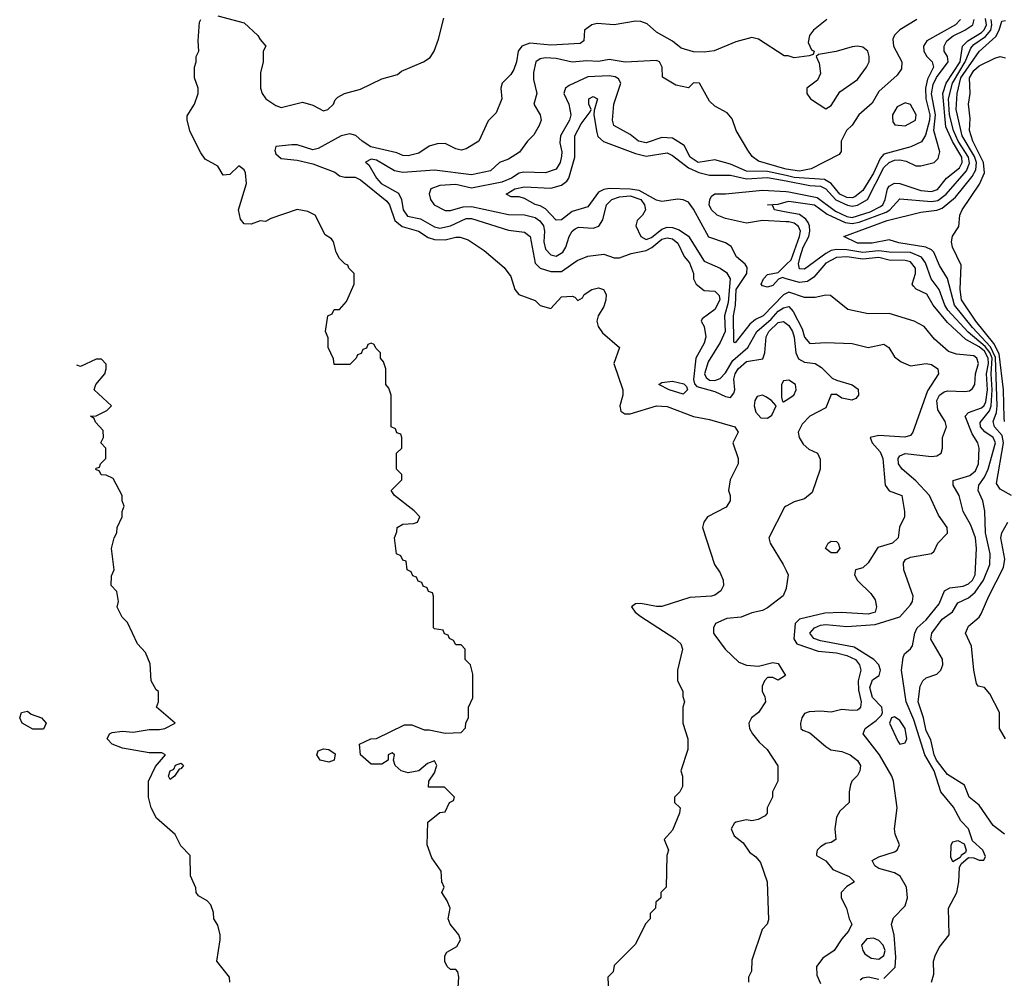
# Model space of a CAD drawing. Header units: inches. Extents: x 2710684 to 2828758, y 857022 to 965663.
# Tile 192 of 256: x 2717101 to 2720825, y 931825 to 935449. Entities that reach past the tile are written whole.
import ezdxf

# ---------------------------------------------------------------- set-up
doc = ezdxf.new("R2010")
doc.units = ezdxf.units.IN
doc.header["$MEASUREMENT"] = 0
doc.layers.add('C7913', color=7, linetype='Continuous')
doc.layers.add('C7923', color=7, linetype='Continuous')

msp = doc.modelspace()

# ---------------------------------------------------------------- linework, layer by layer
at = {"layer": 'C7913', "color": 4}
for points, elevation in [([(2717850, 935464.7), (2717950, 935438), (2718002, 935390), (2718010, 935374), (2718032, 935350), (2718022, 935330), (2718022, 935290), (2718011.6, 935248.4), (2718011.3, 935190), (2718018, 935170), (2718032, 935150), (2718070, 935124.7), (2718090, 935118), (2718170, 935138), (2718210, 935126), (2718250, 935104.7), (2718266, 935110), (2718288, 935130), (2718294, 935146), (2718304, 935156), (2718329.1, 935170.9), (2718390, 935187.3), (2718470, 935226), (2718530, 935242), (2718544.7, 935255.3), (2718628, 935290), (2718652.9, 935307.1), (2718668.7, 935330), (2718684.7, 935375.3), (2718704.5, 935455.5)], 44), ([(2718759, 931790), (2718762, 931830), (2718758, 931850), (2718750, 931858), (2718730, 931858), (2718718, 931870), (2718709.1, 931889.1), (2718709, 931910), (2718716.4, 931923.6), (2718754.6, 931945.4), (2718768, 931970), (2718762, 931990), (2718729.4, 932029.4), (2718722, 932050), (2718728.7, 932090), (2718718, 932118), (2718698, 932150), (2718706, 932170), (2718698, 932190), (2718695.3, 932230), (2718660.2, 932280.2), (2718642, 932330), (2718644, 932416), (2718690, 932452), (2718710, 932454), (2718726, 932490), (2718742, 932498), (2718746, 932510), (2718708, 932548), (2718647.3, 932547.3), (2718648, 932570), (2718670, 932602), (2718679, 932630), (2718670, 932648), (2718642.8, 932637.2), (2718610.7, 932609.3), (2718570, 932602), (2718544, 932610), (2718521.2, 932630), (2718514, 932650), (2718518, 932670), (2718510, 932678), (2718494, 932670), (2718494, 932650), (2718470, 932635.3), (2718430, 932635.3), (2718389.2, 932670), (2718386, 932710), (2718428.9, 932731.1), (2718450, 932732), (2718556.4, 932783.6), (2718583.6, 932783.6), (2718630, 932764.7), (2718650, 932764.7), (2718710, 932752), (2718770, 932754), (2718787.3, 932772.7), (2718788.4, 932791.6), (2718798, 932810), (2718798, 932850), (2718814.6, 932885.4), (2718814.6, 932974.6), (2718806, 933010), (2718786, 933030), (2718786, 933070), (2718770, 933086), (2718750, 933086), (2718742, 933102), (2718726, 933110), (2718722, 933122), (2718707.3, 933127.3), (2718702, 933142), (2718670, 933146), (2718666, 933150), (2718666, 933270), (2718662, 933282), (2718647.3, 933287.3), (2718642, 933302), (2718627.3, 933307.3), (2718622, 933322), (2718607.3, 933327.3), (2718602, 933342), (2718587.3, 933347.3), (2718582, 933362), (2718566, 933370), (2718562, 933402), (2718550, 933406), (2718542, 933422), (2718526, 933430), (2718518, 933490), (2718527.3, 933512.7), (2718528, 933530), (2718550, 933542), (2718590, 933544.7), (2718606, 933550), (2718614, 933570), (2718592.5, 933592.5), (2718518, 933650), (2718506, 933670), (2718546, 933710), (2718546, 933730), (2718526, 933750), (2718526, 933810), (2718546, 933830), (2718546, 933870), (2718542, 933882), (2718527.3, 933887.3), (2718522, 933902), (2718506, 933910), (2718506, 934030), (2718496.4, 934056.4), (2718486, 934070), (2718486, 934130), (2718476.4, 934156.4), (2718466, 934170), (2718466, 934190), (2718447.3, 934207.3), (2718442, 934222), (2718430, 934226), (2718418, 934222), (2718412.7, 934207.3), (2718398, 934202), (2718392.7, 934187.3), (2718378, 934182), (2718374, 934170), (2718350, 934146), (2718290, 934146), (2718287.3, 934167.3), (2718268, 934210), (2718267.3, 934247.3), (2718258, 934270), (2718266, 934330), (2718282, 934338), (2718290, 934354), (2718310, 934354), (2718336.4, 934383.6), (2718366, 934450), (2718366, 934490), (2718346, 934510), (2718342, 934522), (2718330, 934526), (2718310, 934546), (2718298, 934570), (2718288, 934610), (2718280.4, 934620.4), (2718256.4, 934636.4), (2718218, 934710), (2718190, 934724), (2718150, 934731.6), (2718050, 934698), (2718030, 934686), (2718010, 934689), (2717976.4, 934676.4), (2717950, 934678), (2717935.3, 934695.3), (2717928.7, 934730), (2717958, 934830), (2717955.1, 934870), (2717950, 934882), (2717930, 934897.2), (2717895.3, 934864.7), (2717870, 934862), (2717850, 934895.3), (2717802, 934922), (2717785.6, 934945.6), (2717745.6, 935025.6), (2717734, 935070), (2717734.6, 935085.4), (2717762, 935130), (2717775.3, 935170), (2717775.3, 935190), (2717762, 935230), (2717762, 935270), (2717768.7, 935290), (2717768.7, 935310), (2717778, 935330), (2717775.3, 935370), (2717780.2, 935439.8), (2717786, 935450)], 44), ([(2720000, 935312.7), (2719992.7, 935312.7), (2719895.3, 935375.3), (2719870, 935382), (2719810, 935366), (2719727.7, 935332.3), (2719690, 935326.4), (2719650, 935328.5), (2719602.4, 935342.4), (2719570, 935368), (2719510, 935402.8), (2719473.8, 935433.8), (2719450, 935443.1), (2719430, 935443.6), (2719350, 935430.3), (2719285.2, 935434.8), (2719265.2, 935430), (2719237.2, 935410), (2719234, 935370), (2719220.2, 935359.8), (2719110, 935353.4), (2719030, 935360.2), (2719000.5, 935350), (2718985.7, 935330), (2718980.5, 935290), (2718970, 935261), (2718958, 935242), (2718925.2, 935210), (2718921.2, 935190), (2718924, 935150), (2718903.2, 935096.8), (2718872.7, 935067.3), (2718837.2, 934990), (2718790, 934960.7), (2718770, 934956), (2718750, 934961), (2718710, 934981), (2718680.2, 934979.8), (2718650, 934970.7), (2718610, 934944.9), (2718570, 934934.8), (2718550, 934936), (2718526.6, 934946.6), (2718429.4, 934969.4), (2718395.5, 934990), (2718371.5, 935011.5), (2718350, 935017.4), (2718317, 935010), (2718230, 934963.1), (2718210, 934957.6), (2718150, 934976.4), (2718130, 934976.4), (2718069.5, 934970.5), (2718065.2, 934954.8), (2718070, 934942), (2718090, 934925.2), (2718150, 934918), (2718210, 934904.2), (2718292.9, 934872.9), (2718310, 934859), (2718330, 934854), (2718370, 934854), (2718390, 934844.5), (2718490, 934763.6), (2718499.1, 934750), (2718519.1, 934690), (2718547.7, 934667.7), (2718609.4, 934650), (2718646.2, 934626.2), (2718670, 934618.8), (2718710, 934617.6), (2718750, 934627.6), (2718767.4, 934627.4), (2718797, 934617), (2718857.2, 934577.2), (2718932.8, 934512.8), (2718958, 934478), (2718973.2, 934430), (2718989, 934410), (2719050, 934388), (2719070, 934368.7), (2719110, 934358), (2719150, 934401.2), (2719190, 934404), (2719200.4, 934400.4), (2719212, 934388), (2719230, 934398), (2719236, 934410), (2719264.7, 934430), (2719290, 934435.1), (2719309.3, 934429.3), (2719319.3, 934410), (2719318, 934390), (2719310, 934364.7), (2719288.7, 934330), (2719284, 934310), (2719289.4, 934290), (2719305.6, 934265.6), (2719369.2, 934210), (2719348.3, 934150), (2719382, 934050), (2719382, 934030), (2719371.3, 933990), (2719374.5, 933970), (2719390, 933958.7), (2719410, 933958.9), (2719510, 933989.5), (2719550, 933987.3), (2719650, 933949.5), (2719710, 933938), (2719806, 933910), (2719818, 933890), (2719798, 933850), (2719818, 933790), (2719818, 933770), (2719788, 933710), (2719782, 933670), (2719788.7, 933650), (2719788.7, 933630), (2719773.6, 933606.4), (2719702, 933570), (2719688.7, 933550), (2719684, 933530), (2719728.7, 933390), (2719750, 933358), (2719761.2, 933330), (2719762.7, 933310), (2719752.7, 933290), (2719730, 933273.4), (2719718, 933270), (2719635.5, 933264.5), (2719530, 933231.3), (2719508.9, 933231.1), (2719450, 933242.8), (2719430, 933241), (2719415.3, 933230), (2719429.3, 933210), (2719450, 933193.2), (2719579, 933110), (2719602, 933090), (2719608, 933070), (2719588.7, 932990), (2719588.9, 932951.1), (2719608.7, 932910), (2719608.7, 932890), (2719615.3, 932870), (2719608.7, 932850), (2719608.7, 932790), (2719628, 932730), (2719628, 932690), (2719602, 932610), (2719608, 932590), (2719608, 932550), (2719598, 932530), (2719578, 932510), (2719578, 932490), (2719599, 932470), (2719597, 932450), (2719570, 932384.7), (2719538, 932350), (2719555.3, 932310), (2719548, 932290), (2719546, 932170), (2719526, 932150), (2719526, 932130), (2719507.3, 932112.7), (2719506, 932090), (2719486, 932070), (2719486, 932050), (2719468.4, 932031.6), (2719430, 931954), (2719350, 931874), (2719346, 931850), (2719326, 931830), (2719328, 931772)], 36), ([(2720000, 934884.6), (2719994.6, 934885.4), (2719895.1, 934915.1), (2719872, 934932), (2719855.6, 934955.6), (2719811, 935030), (2719795.3, 935075.3), (2719776.9, 935096.9), (2719730, 935122), (2719710, 935142), (2719672, 935210), (2719650, 935211.3), (2719630, 935192), (2719582.5, 935202.5), (2719532, 935232), (2719530.8, 935270), (2719521, 935290), (2719510, 935294.9), (2719391.3, 935288.7), (2719330, 935299.3), (2719290, 935292), (2719246.1, 935293.9), (2719190, 935288.4), (2719130, 935302.4), (2719090, 935305.5), (2719070, 935302), (2719053.2, 935290), (2719044.2, 935250), (2719043.8, 935223.8), (2719057, 935170), (2719046, 935130), (2719069.3, 935089.3), (2719073.2, 935070), (2719066, 935050), (2719045.4, 935014.6), (2719021.2, 934990), (2718991.3, 934948.7), (2718950, 934921.6), (2718915.3, 934910), (2718882, 934878), (2718810, 934862.6), (2718670, 934880.9), (2718550, 934872.2), (2718518.2, 934878.2), (2718450, 934918), (2718430, 934922), (2718409.3, 934910.7), (2718421.2, 934901.2), (2718449.7, 934850), (2718468.2, 934830), (2718533.5, 934793.5), (2718544.7, 934770), (2718551.3, 934730), (2718567.3, 934707.3), (2718616.5, 934696.5), (2718670, 934666.9), (2718690, 934661.7), (2718730.2, 934669.8), (2718790, 934697.3), (2718810, 934697.3), (2718950, 934653.6), (2719010, 934646), (2719031.6, 934630), (2719050, 934529.2), (2719069.2, 934510), (2719110, 934497.4), (2719150, 934498), (2719210, 934539.5), (2719250, 934556), (2719310, 934562.7), (2719350, 934549.2), (2719370, 934549.3), (2719414.2, 934565.8), (2719470, 934576.4), (2719491.7, 934588.3), (2719530, 934619.8), (2719550, 934624.2), (2719570, 934620.4), (2719590, 934604.5), (2719614.7, 934554.7), (2719634, 934530), (2719649.3, 934490), (2719649.4, 934470), (2719659.3, 934450), (2719690, 934425.2), (2719730, 934423.7), (2719747, 934407), (2719749.5, 934390), (2719730, 934353.4), (2719682, 934318), (2719678, 934310), (2719689.3, 934289.3), (2719696, 934250), (2719690, 934226), (2719658.4, 934170), (2719649.2, 934089.2), (2719652.7, 934072.7), (2719662.2, 934062.3), (2719730, 934044), (2719770, 934024.5), (2719790, 934021.2), (2719802.5, 934037.5), (2719805.5, 934050), (2719802.3, 934090), (2719806.9, 934110), (2719818.3, 934130), (2719850, 934157.3), (2719912.2, 934167.8), (2719919.5, 934190), (2719924.4, 934250), (2719934.9, 934270), (2719970, 934304.2), (2719990, 934308.5), (2720000, 934301.1)], 32), ([(2720000, 934860.1), (2719930, 934875.7), (2719850, 934876.9), (2719790, 934903.6), (2719730, 934919.1), (2719666.8, 934910), (2719637.1, 934930), (2719613.7, 934973.7), (2719570, 935001.3), (2719530, 935004.4), (2719470, 934983.8), (2719441, 934990), (2719410, 935014.9), (2719347.7, 935050), (2719343, 935070), (2719348.5, 935130), (2719374.8, 935210), (2719365.5, 935225.5), (2719352.9, 935232.9), (2719330, 935237.4), (2719250, 935234), (2719179.3, 935200.7), (2719165.2, 935190), (2719161.2, 935178.8), (2719159.5, 935170), (2719177.6, 935130), (2719185.6, 935090), (2719180.5, 935070), (2719146, 935010), (2719143.9, 934983.9), (2719151.3, 934950), (2719150, 934934), (2719144.5, 934910), (2719130, 934884.9), (2719090, 934870.6), (2719007, 934873), (2718990, 934868.8), (2718960.7, 934850), (2718924.6, 934835.4), (2718810, 934812.6), (2718750, 934826.7), (2718690, 934823), (2718655.3, 934810), (2718649.1, 934790.9), (2718654, 934770), (2718669, 934750), (2718710, 934727.6), (2718730, 934727.8), (2718778, 934742), (2718810, 934743.1), (2718950, 934712.8), (2719010, 934711.1), (2719050, 934701.1), (2719068.8, 934688.8), (2719081.7, 934670), (2719085.3, 934650), (2719082.8, 934610), (2719090, 934582), (2719110, 934560.5), (2719130, 934555.1), (2719155.8, 934570), (2719167, 934590), (2719178.7, 934630), (2719190, 934649.4), (2719201.4, 934658.6), (2719214.9, 934665.1), (2719270, 934661.6), (2719291.7, 934668.3), (2719307.1, 934692.9), (2719320.5, 934750), (2719340.7, 934770), (2719370, 934780.3), (2719410, 934783.7), (2719449.7, 934770), (2719463.5, 934750), (2719468, 934730), (2719456.2, 934710), (2719436.2, 934690), (2719431.3, 934670), (2719450, 934629.7), (2719470, 934618), (2719490, 934626.2), (2719530, 934657.6), (2719550, 934665.1), (2719570, 934664.4), (2719594.7, 934654.8), (2719631, 934631), (2719690, 934536.9), (2719750, 934509.7), (2719773.9, 934493.9), (2719788.2, 934470), (2719780.3, 934379.7), (2719767.1, 934330), (2719768.8, 934270), (2719750.5, 934229.5), (2719704.4, 934155.6), (2719691.1, 934111.1), (2719696.8, 934096.8), (2719710, 934086.2), (2719730, 934085), (2719750, 934092.3), (2719770, 934114.7), (2719798.6, 934161.4), (2719855.3, 934210), (2719888.9, 934271.1), (2719942.9, 934317.1), (2719970, 934347.8), (2719990, 934360.4), (2720000, 934362.7)], 28), ([(2720000, 934414.5), (2719990, 934409.8), (2719913.1, 934330), (2719884, 934316), (2719862, 934298), (2719807.3, 934227.3), (2719802, 934230), (2719800.7, 934330), (2719808.4, 934370), (2719811.4, 934430), (2719850.7, 934490), (2719852.4, 934512.4), (2719845.5, 934525.5), (2719812.4, 934552.4), (2719792, 934592), (2719770, 934606.4), (2719707.8, 934627.8), (2719650, 934733), (2719630, 934759.8), (2719610, 934768.7), (2719590, 934770.7), (2719530, 934762), (2719510, 934766.6), (2719443.4, 934803.4), (2719410, 934809.3), (2719330, 934811.8), (2719310, 934807.7), (2719290, 934797.2), (2719250, 934742.4), (2719190, 934724.7), (2719150, 934693), (2719130, 934691.5), (2719090, 934734.3), (2719070, 934746), (2719050, 934751.1), (2719010, 934773.6), (2718990, 934779.6), (2718959.5, 934779.5), (2718941.2, 934790), (2718974, 934810), (2719010, 934818), (2719110, 934812.4), (2719150, 934824.3), (2719170, 934839.6), (2719177.4, 934850), (2719200.3, 934930), (2719200.3, 935010), (2719224, 935056), (2719259, 935101), (2719262, 935110), (2719254, 935130), (2719254, 935150), (2719270, 935159.1), (2719286, 935150), (2719273.2, 935106.8), (2719272.7, 935090), (2719283.2, 935023.2), (2719288.2, 935008.2), (2719309.3, 934989.3), (2719430, 934943.5), (2719470, 934932.9), (2719550, 934946.3), (2719570, 934936.5), (2719630, 934889.4), (2719670, 934871.7), (2719710, 934862.2), (2719790, 934862.2), (2719850, 934848.4), (2719930, 934852.9), (2720000, 934839.8)], 24), ([(2720000, 934685.5), (2719910, 934689.8), (2719850, 934680.4), (2719770, 934698.2), (2719739.6, 934710), (2719717.2, 934730), (2719708.9, 934750), (2719711.1, 934768.9), (2719718, 934782), (2719730, 934791.5), (2719770, 934791.1), (2719910, 934805.4), (2720000, 934799.9)], 16), ([(2720000, 934722.1), (2719955.3, 934730), (2719948, 934748), (2719929, 934750), (2719970, 934752.4), (2720000, 934760.4)], 12), ([(2720000, 934470.3), (2719985.8, 934474.2), (2719971.2, 934468.8), (2719950, 934444.4), (2719930, 934438), (2719910, 934443.7), (2719905.6, 934450), (2719914, 934470), (2719930, 934486), (2719970, 934493.7), (2720000, 934523.4)], 16), ([(2717895.3, 931810), (2717894, 931830), (2717846, 931890), (2717859, 931970), (2717859, 931990), (2717850, 932026), (2717835.3, 932050), (2717833.6, 932073.6), (2717823.1, 932103.1), (2717810, 932118), (2717776.4, 932136.4), (2717768, 932150), (2717767.3, 932167.3), (2717747.3, 932212.7), (2717746, 932290), (2717710, 932326), (2717688.4, 932368.4), (2717618, 932430), (2717598, 932470), (2717588, 932510), (2717588, 932570), (2717613.7, 932626.3), (2717652.3, 932670), (2717637.7, 932677.7), (2717590, 932678), (2717490, 932695.1), (2717449.8, 932709.8), (2717431.5, 932730), (2717440.7, 932750), (2717450, 932754.9), (2717490, 932759.6), (2717530, 932756.2), (2717590, 932766.2), (2717630, 932766), (2717649, 932770), (2717688.7, 932790), (2717618, 932850), (2717626, 932870), (2717626, 932910), (2717616.4, 932916.4), (2717598, 932950), (2717594.6, 933014.6), (2717576.4, 933056.4), (2717546, 933090), (2717508, 933170), (2717488, 933190), (2717468.9, 933228.9), (2717474, 933250), (2717468, 933288), (2717446, 933310), (2717447.3, 933347.3), (2717458, 933370), (2717448, 933450), (2717458, 933490), (2717468, 933510), (2717468.7, 933530), (2717488, 933570), (2717488, 933590), (2717495.3, 933610), (2717488, 933630), (2717488, 933650), (2717454.6, 933714.6), (2717427.3, 933727.3), (2717408.4, 933728.4), (2717402, 933742), (2717388.4, 933748.4), (2717390, 933754), (2717402, 933758), (2717406, 933770), (2717426, 933790), (2717426, 933830), (2717408, 933850), (2717418, 933870), (2717416.4, 933896.4), (2717387.3, 933927.3), (2717382, 933942), (2717368.7, 933950), (2717390, 933952), (2717430, 933972), (2717448, 933990), (2717382, 934050), (2717388, 934070), (2717422, 934110), (2717428, 934130), (2717427.3, 934147.3), (2717410, 934166), (2717390, 934166), (2717330, 934138), (2717316.9, 934143.2)], 48), ([(2720000, 934085), (2719990, 934084), (2719983, 934070), (2719982.8, 934022.8), (2719986, 934006), (2719990, 934004.7), (2720000, 934011.2)], 36), ([(2720000, 933610.3), (2719993.2, 933606.8), (2719934, 933490), (2719939, 933470), (2719988.7, 933390), (2720000, 933366.6)], 32), ([(2720000, 933298.6), (2719988.9, 933271.1), (2719930, 933226), (2719910, 933216), (2719870, 933206.8), (2719830, 933190.5), (2719775.1, 933184.9), (2719733.2, 933166.8), (2719725.2, 933150), (2719725.2, 933130), (2719730, 933122), (2719769.4, 933070), (2719821, 933021), (2719850, 933009.5), (2719895.3, 933004.7), (2719950, 933019), (2719970, 933015.3), (2719998, 932970), (2719970, 932952), (2719950, 932962), (2719930, 932962), (2719918, 932950), (2719909, 932930), (2719909, 932910), (2719919, 932890), (2719922, 932870), (2719895.3, 932830), (2719868.7, 932810), (2719859, 932790), (2719861.2, 932770), (2719873.2, 932750), (2719898, 932718), (2719928.7, 932690), (2719968.4, 932628.4), (2719968, 932570), (2719948, 932530), (2719948, 932510), (2719928, 932470), (2719928, 932450), (2719920.4, 932439.6), (2719894.6, 932425.4), (2719870, 932421), (2719850, 932424), (2719810, 932414.9), (2719802.7, 932410), (2719792.3, 932390), (2719803.5, 932363.5), (2719837.5, 932337.5), (2719861.5, 932301.5), (2719884.7, 932284.7), (2719903.1, 932263.1), (2719928, 932190), (2719933.6, 932046.4), (2719928, 932030), (2719908.7, 932010), (2719870, 931894), (2719868.4, 931851.6), (2719858, 931830), (2719858, 931810)], 32)]:
    msp.add_lwpolyline(points, dxfattribs=dict(at, elevation=elevation))
for points, elevation in [([(2719610, 934033.2), (2719558, 934050), (2719518, 934070), (2719530, 934078), (2719570, 934082.8), (2719613, 934073), (2719622.8, 934062.8), (2719626.8, 934050)], 32), ([(2719910, 934029.4), (2719890, 934025.2), (2719881.6, 934010), (2719879.3, 933990), (2719885.8, 933965.8), (2719904, 933944), (2719930, 933942.8), (2719945.6, 933954.4), (2719962, 933990), (2719944, 934010), (2719923.3, 934023.3)], 36), ([(2717150, 932766.6), (2717110, 932789.6), (2717100.5, 932810), (2717107.6, 932830), (2717130, 932835.5), (2717144, 932824), (2717182.8, 932810), (2717200.5, 932790), (2717190, 932767.6)], 48), ([(2718270, 932642.4), (2718237.2, 932650), (2718224.5, 932670), (2718230, 932684.7), (2718250, 932692.7), (2718270.5, 932690.5), (2718293.4, 932673.4), (2718290, 932649.5)], 44), ([(2717670, 932577.2), (2717662.9, 932590), (2717669.6, 932610), (2717684.1, 932615.9), (2717690, 932630.4), (2717710, 932638), (2717715.1, 932635.1), (2717720.7, 932630), (2717710, 932617.2), (2717703.5, 932616.5), (2717686, 932590)], 44)]:
    msp.add_lwpolyline(points, close=True, dxfattribs=dict(at, elevation=elevation))
at = {"layer": 'C7923', "color": 4}
for points, elevation in [([(2720000, 934799.9), (2720010, 934799.3), (2720116.7, 934776.8), (2720186.2, 934726.2), (2720230, 934705.5), (2720250, 934702), (2720317.5, 934722.5), (2720357.1, 934742.9), (2720365.6, 934750), (2720374.8, 934770), (2720383.5, 934810), (2720390, 934819.5), (2720410, 934831.8), (2720430, 934830.2), (2720510, 934803.5), (2720550, 934800.2), (2720571.9, 934808.1), (2720607.1, 934850), (2720655.9, 934890), (2720665.2, 934910), (2720664.3, 934930), (2720628.8, 934988.8), (2720603.8, 935043.8), (2720592.2, 935170), (2720605, 935210), (2720658.5, 935290), (2720667.1, 935350), (2720687.7, 935370), (2720738.7, 935401.3), (2720749.1, 935410.9), (2720757.4, 935430), (2720753.8, 935453.8)], 16), ([(2720659.6, 935450), (2720640.9, 935430), (2720532.7, 935370), (2720519.5, 935350), (2720520.7, 935330), (2720532.3, 935310), (2720552, 935290), (2720557.4, 935270), (2720535, 935225), (2720527.1, 935190), (2720528.1, 935150), (2720543.7, 935090), (2720542.7, 935070), (2720527.2, 935012.8), (2720511.9, 934988.1), (2720471.1, 934968.9), (2720370, 934941.1), (2720355.1, 934924.9), (2720330, 934868.8), (2720290, 934803.7), (2720260.3, 934779.7), (2720250, 934775.8), (2720230, 934777.6), (2720203.6, 934790), (2720170.2, 934830.2), (2720144.9, 934844.9), (2720030, 934853.4), (2720000, 934860.1)], 28), ([(2720154, 935450), (2720104, 935410), (2720088.7, 935390), (2720083.1, 935363.1), (2720095.3, 935335.3), (2720106, 935330), (2720102, 935318), (2720087.3, 935312.7), (2720030, 935304.7), (2720007.3, 935312.7), (2720000, 935312.7)], 36), ([(2720000, 934839.8), (2720090, 934823.1), (2720130, 934819.5), (2720150, 934809.4), (2720188.1, 934768.1), (2720231.9, 934748.1), (2720250, 934745), (2720270, 934748.4), (2720307.6, 934770), (2720369.4, 934890.6), (2720390, 934910.2), (2720410, 934918.3), (2720430, 934919.3), (2720454.4, 934914.4), (2720490, 934896.4), (2720510, 934896.4), (2720559.3, 934910), (2720575.5, 934924.5), (2720581.3, 934950), (2720558.4, 935030), (2720565.5, 935090), (2720550.4, 935169.6), (2720555.6, 935204.4), (2720569, 935231), (2720612.9, 935290), (2720610.7, 935310), (2720598.2, 935330), (2720597.4, 935350), (2720607.7, 935370), (2720631.2, 935388.8), (2720676.4, 935410), (2720706.6, 935430), (2720711.3, 935450)], 24), ([(2720494, 935450), (2720429.4, 935410.6), (2720409.4, 935390.6), (2720404.1, 935375.9), (2720406, 935350), (2720437.2, 935290), (2720436.5, 935263.5), (2720420.2, 935239.8), (2720350, 935178), (2720325.6, 935134.4), (2720275.3, 935090), (2720249.3, 935050.7), (2720228.7, 935030), (2720208.7, 934990), (2720208.4, 934951.6), (2720200.4, 934939.6), (2720094.2, 934885.8), (2720050, 934877.1), (2720000, 934884.6)], 32), ([(2720000, 934760.4), (2720010, 934763.1), (2720106.8, 934750), (2720154.5, 934714.5), (2720223.3, 934683.3), (2720250, 934678.9), (2720275.8, 934684.2), (2720378, 934722), (2720392.2, 934730), (2720430, 934772), (2720550, 934762.7), (2720573.5, 934766.5), (2720605.3, 934790), (2720681.8, 934878.2), (2720693.4, 934906.6), (2720689.3, 934930), (2720651.1, 934990), (2720632.4, 935030), (2720618.5, 935090), (2720614, 935150), (2720629.3, 935210), (2720677.6, 935290), (2720698.6, 935341.4), (2720710, 935355.2), (2720754.2, 935385.8), (2720774.7, 935410), (2720778.5, 935430), (2720775.3, 935450)], 12), ([(2720852.7, 933650), (2720810, 933674.5), (2720796.3, 933696.3), (2720822.4, 933850), (2720817.2, 933877.2), (2720788.4, 933910), (2720783.1, 933930), (2720795.6, 933964.4), (2720798, 933990), (2720792.5, 934172.5), (2720772.8, 934212.8), (2720705.3, 934285.3), (2720636.2, 934370), (2720610.8, 934470.8), (2720580.1, 934520.1), (2720558.9, 934570), (2720550, 934578.9), (2720529, 934589), (2720425.8, 934605.8), (2720390, 934616.9), (2720325.2, 934605.2), (2720270, 934604.8), (2720218, 934630), (2720382.7, 934690), (2720510, 934722), (2720570, 934729.1), (2720590, 934736.9), (2720641.2, 934778.8), (2720703.8, 934856.2), (2720717.7, 934882.3), (2720719.9, 934910), (2720711.9, 934931.9), (2720665.4, 935010), (2720643.7, 935110), (2720646.6, 935170), (2720661.4, 935230), (2720730, 935328.9), (2720793.5, 935386.5), (2720806.2, 935410), (2720816, 935444), (2720830, 935446.4)], 8), ([(2720826.4, 933930), (2720824.1, 933944.1), (2720822.1, 934050), (2720806.2, 934186.2), (2720785.3, 934225.3), (2720717.7, 934310), (2720663.8, 934390), (2720658.8, 934430), (2720661.6, 934521.6), (2720629.3, 934590), (2720625.2, 934610), (2720629.3, 934630.7), (2720652.7, 934667.3), (2720657.2, 934710), (2720666, 934730), (2720731.8, 934828.2), (2720749.8, 934870.2), (2720747, 934910), (2720705.7, 934990), (2720694, 935030), (2720695.6, 935075.6), (2720689.7, 935130), (2720695.6, 935170), (2720694, 935230), (2720710, 935257.4), (2720730, 935274.6), (2720790, 935304), (2720810, 935310.8), (2720830, 935304.7)], 4), ([(2720826, 932370), (2720782.6, 932402.6), (2720730, 932479.5), (2720692.7, 932510), (2720674.9, 932554.9), (2720610, 932595.8), (2720568.9, 932650), (2720559.8, 932670), (2720547.3, 932727.3), (2720530, 932761.2), (2720519.6, 932810), (2720499.6, 932870), (2720506.6, 932930), (2720517.2, 932950), (2720530, 932960.7), (2720570, 932974.8), (2720585.2, 932990), (2720592.3, 933010), (2720591.9, 933031.9), (2720547.7, 933107.7), (2720551.6, 933130), (2720590, 933183.1), (2720629.8, 933210.2), (2720650, 933244.9), (2720690, 933263.7), (2720715.2, 933284.8), (2720746.8, 933330), (2720770.9, 933390), (2720772.1, 933430), (2720753.5, 933510), (2720751.4, 933591.4), (2720743.6, 933630), (2720726, 933670), (2720729.4, 933690), (2720750, 933719.3), (2720764.2, 933750), (2720791.4, 933850), (2720783.5, 933870), (2720751.3, 933891.3), (2720734.7, 933910), (2720733.9, 933926.1), (2720769.4, 933970.6), (2720776, 933990), (2720779.9, 934050), (2720775, 934110), (2720779.1, 934170), (2720771.1, 934191.1), (2720753.4, 934213.4), (2720688.1, 934268.1), (2720611.6, 934351.6), (2720600.3, 934370), (2720579.2, 934430), (2720548.2, 934470), (2720526.6, 934530), (2720511.9, 934551.9), (2720469.9, 934569.9), (2720390, 934570.7), (2720350, 934575.7), (2720290, 934568.7), (2720230, 934578.8), (2720190, 934580.2), (2720170, 934576.5), (2720150, 934566), (2720070, 934506.6), (2720050, 934507.3), (2720046.7, 934526.7), (2720053, 934553), (2720064.6, 934590), (2720085.5, 934630), (2720089.8, 934650), (2720088.9, 934670), (2720082.9, 934682.9), (2720074.7, 934694.7), (2720050, 934713.3), (2720000, 934722.1)], 12), ([(2720000, 934523.4), (2720018.4, 934541.6), (2720050.7, 934630), (2720054.6, 934650), (2720047.3, 934667.3), (2720030, 934680.3), (2720010, 934685), (2720000, 934685.5)], 16), ([(2720549.5, 931810), (2720558.6, 931841.4), (2720558, 931890), (2720563.7, 931910), (2720578.9, 931941.1), (2720617.2, 931990), (2720614, 932090), (2720645.2, 932150), (2720653.2, 932190), (2720655.3, 932244.7), (2720662, 932258), (2720690, 932282), (2720710, 932281), (2720730, 932271.3), (2720748.4, 932271.6), (2720753.8, 932286.2), (2720744, 932310), (2720704.8, 932344.8), (2720689.5, 932390), (2720660.6, 932420.6), (2720632.8, 932472.8), (2720585.7, 932530), (2720560.2, 932610), (2720524, 932670), (2720483, 932803), (2720454.2, 932870), (2720436.4, 932990), (2720442.3, 933037.7), (2720448.1, 933051.9), (2720470, 933070.6), (2720477.4, 933082.6), (2720487, 933130), (2720495.4, 933150), (2720530, 933181.1), (2720578.5, 933241.5), (2720598.4, 933290), (2720618.9, 933301.1), (2720670, 933308), (2720690, 933316.5), (2720704.4, 933330), (2720715.1, 933350), (2720720.4, 933450), (2720716.5, 933490), (2720698, 933538), (2720669.7, 933590), (2720654, 933650), (2720631.6, 933690), (2720632.3, 933707.7), (2720694.2, 933725.8), (2720715.9, 933744.1), (2720727.6, 933770), (2720729.6, 933829.6), (2720725.1, 933850), (2720704, 933884), (2720677.4, 933950), (2720690, 933964.9), (2720738.5, 933981.5), (2720749.3, 933990.7), (2720755.6, 934004.4), (2720761.3, 934050), (2720758, 934110), (2720765.5, 934150), (2720764.7, 934170), (2720750, 934196.6), (2720730, 934213), (2720680, 934240), (2720610, 934305.1), (2720556, 934370), (2720531.7, 934411.7), (2720491.3, 934431.3), (2720481.7, 934441.7), (2720477, 934450), (2720489.7, 934490), (2720489.7, 934510), (2720470, 934534.2), (2720450, 934539.3), (2720390, 934539.9), (2720350, 934550.5), (2720290, 934543.7), (2720230, 934552.5), (2720191, 934550), (2720150, 934528.7), (2720104.2, 934475.8), (2720080.4, 934459.6), (2720050, 934456.5), (2720000, 934470.3)], 16), ([(2720370, 931824.4), (2720412.2, 931867.8), (2720415.3, 931904.7), (2720408.2, 931988.2), (2720398.4, 932030), (2720406, 932054), (2720450, 932099.1), (2720459.2, 932130), (2720454.7, 932170), (2720430.7, 932210.7), (2720410, 932224.4), (2720350, 932240.5), (2720335.1, 932250), (2720325.2, 932270), (2720350, 932283.8), (2720410, 932303.8), (2720419.3, 932310), (2720429.3, 932330), (2720412.3, 932370), (2720409.4, 932390), (2720419.5, 932470), (2720406, 932570), (2720399.5, 932590), (2720352.7, 932670), (2720291.8, 932750), (2720298.4, 932770), (2720340.1, 932799.9), (2720360.2, 932819.8), (2720364.5, 932830), (2720361.6, 932850), (2720326.7, 932886.8), (2720315.9, 932924.1), (2720326.2, 932953.8), (2720351.3, 932970), (2720356.8, 932990), (2720350.9, 933010), (2720331.1, 933030), (2720257, 933077), (2720130, 933100.9), (2720104.5, 933110), (2720089.4, 933130), (2720106.6, 933150), (2720130, 933160.2), (2720150, 933163.2), (2720230, 933155.2), (2720336.9, 933163.1), (2720430, 933192.2), (2720470, 933237.1), (2720477.7, 933250), (2720480.4, 933270), (2720445.4, 933370), (2720444.2, 933395.8), (2720451.2, 933408.8), (2720470, 933417.4), (2720550, 933430.7), (2720559.7, 933440.3), (2720573.6, 933470), (2720610, 933507.7), (2720609.7, 933530), (2720576.5, 933576.5), (2720542.6, 933650), (2720490, 933706.2), (2720438.9, 933750), (2720425.1, 933770), (2720423.5, 933790), (2720430, 933800.4), (2720450, 933808.9), (2720550, 933798.3), (2720570, 933800.3), (2720586.6, 933810), (2720591.5, 933830), (2720591.3, 933870), (2720606, 933910), (2720601.3, 933930), (2720574.2, 933974.2), (2720569.8, 934010.2), (2720579.7, 934030), (2720597.5, 934042.5), (2720610, 934046.5), (2720676.5, 934043.5), (2720693.3, 934046.7), (2720705.2, 934054.8), (2720713.2, 934070), (2720716.8, 934110), (2720728.2, 934150), (2720721.8, 934170), (2720710, 934178.1), (2720644.5, 934184.5), (2720614.7, 934194.7), (2720561.1, 934241.1), (2720522, 934290), (2720484, 934310), (2720390, 934338.9), (2720310, 934338), (2720233.8, 934353.8), (2720167.3, 934407.3), (2720150, 934407.8), (2720110, 934398.8), (2720070, 934399), (2720010, 934419.1), (2720000, 934414.5)], 24), ([(2720000, 934362.7), (2720010, 934365.1), (2720026.4, 934346.4), (2720060.7, 934280.7), (2720070, 934249.3), (2720090, 934225.1), (2720150, 934229.4), (2720250, 934225.2), (2720309.6, 934209.6), (2720370, 934222.7), (2720389, 934210), (2720410, 934175.3), (2720435.5, 934155.5), (2720470, 934141.2), (2720530, 934149.4), (2720550, 934146), (2720573.2, 934130), (2720576, 934110), (2720534.3, 934045.7), (2720479, 933890), (2720470, 933878), (2720449.3, 933870.7), (2720350, 933877.3), (2720318, 933870), (2720325.2, 933850), (2720355.6, 933815.6), (2720366, 933790), (2720374, 933690), (2720390, 933668.7), (2720438, 933650), (2720448, 933590), (2720448, 933570), (2720428.9, 933531.1), (2720424, 933490), (2720402, 933470), (2720346.2, 933453.8), (2720310, 933395.5), (2720290, 933377.3), (2720262, 933370), (2720259, 933350), (2720269.4, 933329.4), (2720320.4, 933280.4), (2720336.4, 933256.4), (2720342, 933230), (2720337.2, 933210), (2720310, 933202.4), (2720208.7, 933208.7), (2720146, 933206), (2720050, 933183.1), (2720033.9, 933166.1), (2720028.9, 933108.9), (2720040.7, 933090), (2720121.6, 933061.6), (2720190, 933055.8), (2720230, 933045.6), (2720262.7, 933030), (2720278, 933010), (2720282, 932990), (2720272.8, 932950), (2720274, 932914), (2720283.7, 932870), (2720281.2, 932850), (2720276.2, 932843.8), (2720270, 932838.8), (2720250, 932837.3), (2720210, 932841), (2720170, 932830.8), (2720130, 932835.5), (2720087.2, 932832.8), (2720070, 932826), (2720059.3, 932810), (2720054, 932790), (2720055.3, 932770), (2720062.7, 932762.7), (2720090, 932753.2), (2720150, 932701.2), (2720169.5, 932689.5), (2720210, 932682.7), (2720242, 932670), (2720270, 932648.7), (2720281.2, 932630), (2720279, 932610), (2720270, 932592), (2720248, 932570), (2720243.1, 932556.9), (2720238, 932530), (2720238, 932490), (2720203.1, 932456.9), (2720190, 932434), (2720184, 932390), (2720188, 932350), (2720170, 932338), (2720150, 932334.8), (2720130, 932322.8), (2720117.2, 932310), (2720115.3, 932295.3), (2720115.3, 932290), (2720150, 932269), (2720177, 932237), (2720238, 932210), (2720258, 932190), (2720230, 932172), (2720208.7, 932150), (2720208.7, 932130), (2720228.7, 932090), (2720238, 932050), (2720248, 932030), (2720236.4, 932003.6), (2720210, 931974), (2720182, 931930), (2720138.6, 931901.4), (2720115.3, 931870), (2720116.4, 931836.4), (2720130, 931806)], 28), ([(2720000, 934301.1), (2720010, 934293.7), (2720023.7, 934270), (2720030.8, 934249.2), (2720036.9, 934190), (2720046.7, 934166.7), (2720070, 934155.1), (2720110, 934149.4), (2720134.2, 934134.2), (2720174.6, 934094.6), (2720190, 934086), (2720250, 934068.7), (2720272.7, 934052.7), (2720274, 934030), (2720263.1, 934016.9), (2720248.7, 934011.3), (2720210, 934018), (2720190, 934032), (2720170, 934032), (2720150, 933982), (2720089, 933950), (2720060.1, 933919.9), (2720045.2, 933890), (2720049.4, 933869.4), (2720064.1, 933844.1), (2720086.3, 933826.3), (2720118, 933810), (2720128.4, 933788.4), (2720128.7, 933750), (2720098, 933662), (2720070, 933638), (2720030, 933626), (2720000, 933610.3)], 32), ([(2720000, 934011.2), (2720029, 934030), (2720038, 934050), (2720035.1, 934070), (2720010, 934086), (2720000, 934085)], 36), ([(2720829.5, 932730), (2720807.3, 932770), (2720807.1, 932830), (2720770, 932900.9), (2720750, 932925.2), (2720726, 932930), (2720720.2, 932940.2), (2720709.5, 932990), (2720701.5, 933081.5), (2720679, 933130), (2720690, 933156), (2720729.6, 933190.4), (2720737.4, 933202.6), (2720766.3, 933270), (2720822, 933378), (2720826.6, 933410), (2720812, 933490), (2720816, 933510), (2720838, 933550)], 8), ([(2720000, 933366.6), (2720008, 933350), (2720000.4, 933299.6), (2720000, 933298.6)], 32), ([(2720280.1, 931819.9), (2720290, 931827.3), (2720309.7, 931830.3), (2720350, 931822)], 24)]:
    msp.add_lwpolyline(points, dxfattribs=dict(at, elevation=elevation))
for points, elevation in [([(2720270, 935349.4), (2720250, 935346.6), (2720189.1, 935329.1), (2720122, 935318), (2720114, 935310), (2720124.7, 935284.7), (2720130, 935246), (2720118.8, 935221.2), (2720078, 935190), (2720078, 935170), (2720092, 935150), (2720150, 935112), (2720170, 935124.7), (2720203.1, 935176.9), (2720270, 935224), (2720304.5, 935270), (2720314, 935290), (2720314.5, 935310), (2720309.2, 935330), (2720290, 935346)], 36), ([(2720450, 935135.3), (2720419.6, 935120.4), (2720402, 935090), (2720402, 935082), (2720403.6, 935063.6), (2720411.6, 935051.6), (2720450, 935047.7), (2720488.7, 935070), (2720492, 935090), (2720470, 935128.7)], 32), ([(2720170, 933433.2), (2720148.7, 933450), (2720159, 933470), (2720170, 933477.3), (2720190, 933476.3), (2720197.3, 933470), (2720202.8, 933450), (2720190, 933434)], 28), ([(2720410, 932813.3), (2720398, 932810), (2720390.6, 932790), (2720422.3, 932722.3), (2720430, 932710.7), (2720450, 932715.5), (2720456.1, 932730), (2720449.6, 932770), (2720430, 932799.7)], 24), ([(2720630, 932266), (2720623.1, 932283.1), (2720624.5, 932330), (2720630, 932341), (2720650, 932346.8), (2720673.2, 932333.2), (2720681, 932310), (2720678.8, 932301.2), (2720662, 932290), (2720658, 932282)], 16), ([(2720330, 931976.9), (2720305.8, 931974.2), (2720284.7, 931950), (2720290.5, 931930), (2720298, 931918), (2720321.5, 931901.5), (2720350, 931897), (2720370, 931911), (2720374, 931930), (2720366.6, 931950), (2720350, 931968)], 28)]:
    msp.add_lwpolyline(points, close=True, dxfattribs=dict(at, elevation=elevation))

doc.saveas('drawing.dxf')
